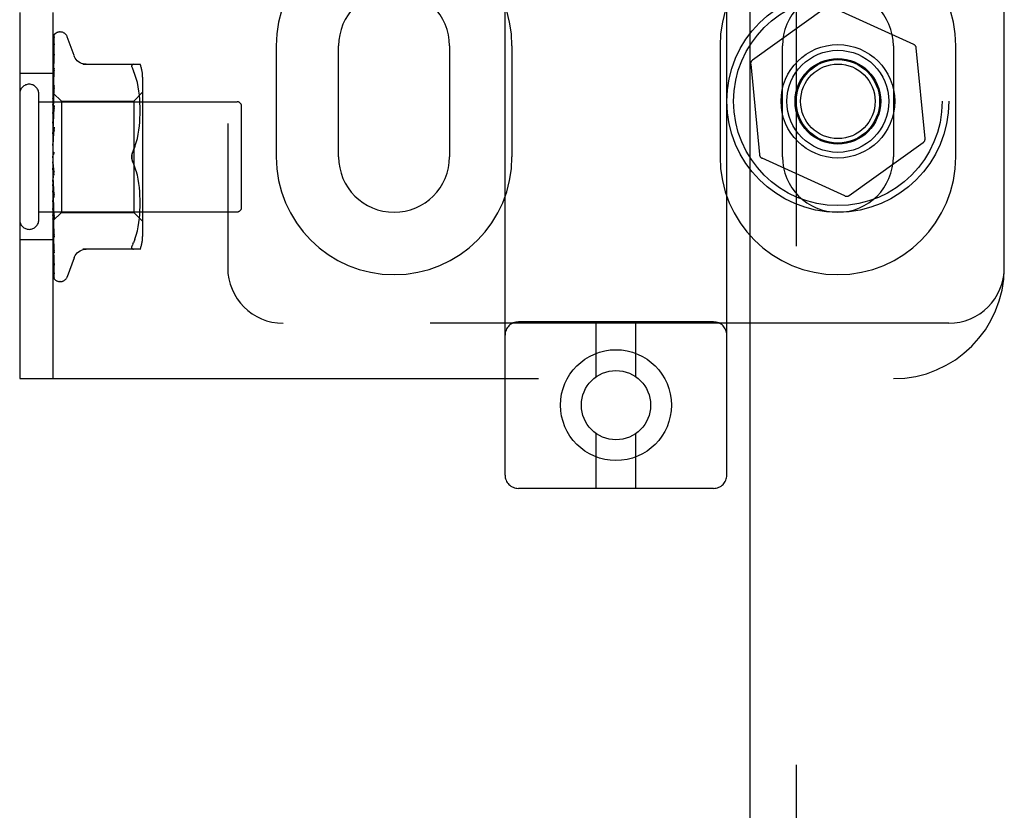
# Model space of a CAD drawing. Header units: inches. Extents: x 0 to 212, y 0 to 138.
# Tile 48 of 100: x 58.81 to 61.03, y 48.76 to 50.54. Entities that reach past the tile are written whole.
import ezdxf

# ---------------------------------------------------------------- set-up
doc = ezdxf.new("R2010")
doc.units = ezdxf.units.IN
doc.header["$LTSCALE"] = 11.6875
doc.header["$MEASUREMENT"] = 0
doc.linetypes.add('HIDDEN', pattern=[0.2, 0.1, -0.1])
doc.layers.add('DEFAULT_2', color=8, linetype='HIDDEN')
doc.layers.add('DOOR_ASSEMBLY', color=7, linetype='CONTINUOUS')

msp = doc.modelspace()

# ---------------------------------------------------------------- linework, layer by layer
at = {"layer": 'DEFAULT_2', "color": 8, "linetype": 'HIDDEN'}
for p, q in [((58.8112, 55.2318), (58.8112, 49.7318)), ((58.8862, 55.2318), (58.8862, 49.7318)), ((59.9049, 49.5146), (59.9049, 55.0151)), ((60.4049, 49.5146), (60.4049, 55.0151)), ((59.2799, 54.9818), (59.2799, 49.9818)), ((61.0299, 49.9818), (61.0299, 54.9818)), ((60.6293, 50.569), (60.4625, 50.4497)), ((60.8258, 50.4851), (60.6392, 50.5699)), ((58.887, 50.3726), (58.8888, 50.5001)), ((58.8905, 50.5086), (58.8905, 50.5085)), ((58.9027, 50.5131), (58.9019, 50.5131)), ((58.9337, 50.4598), (58.9184, 50.5021)), ((58.887, 50.3651), (58.8888, 50.486)), ((58.887, 50.3649), (58.8888, 50.4837)), ((58.8888, 50.486), (58.8889, 50.4867)), ((59.3893, 50.4818), (59.3893, 50.2318)), ((59.5299, 50.2318), (59.5299, 50.4818)), ((59.7799, 50.4818), (59.7799, 50.2318)), ((59.9206, 50.2318), (59.9206, 50.4818)), ((60.3893, 50.4818), (60.3893, 50.2318)), ((60.5299, 50.2318), (60.5299, 50.4818)), ((60.7799, 50.4818), (60.7799, 50.2318)), ((60.8515, 50.273), (60.8316, 50.477)), ((60.9206, 50.2318), (60.9206, 50.4818)), ((58.887, 50.3526), (58.8888, 50.4628)), ((58.887, 50.3523), (58.8888, 50.4594)), ((58.8889, 50.463), (58.8881, 50.4576)), ((58.8888, 50.4629), (58.8889, 50.463)), ((58.8888, 50.4628), (58.8888, 50.4629)), ((58.8888, 50.4594), (58.8889, 50.4596)), ((58.9535, 50.4402), (59.0827, 50.4402)), ((59.0673, 50.4402), (59.066, 50.44)), ((60.4584, 50.4406), (60.4783, 50.2366)), ((58.8862, 50.4193), (58.8112, 50.4193)), ((58.8868, 50.4131), (58.8862, 50.4071)), ((58.8876, 50.4207), (58.8868, 50.4131)), ((58.887, 50.3358), (58.8888, 50.4312)), ((58.887, 50.3354), (58.8888, 50.4269)), ((58.8888, 50.4312), (58.8888, 50.4312)), ((59.0709, 50.4171), (59.0673, 50.4256)), ((59.074, 50.4082), (59.0709, 50.4171)), ((59.0882, 50.4114), (59.0882, 50.0522)), ((58.887, 50.3152), (58.8888, 50.3924)), ((58.8888, 50.3924), (58.8888, 50.3922)), ((59.0765, 50.3989), (59.0739, 50.4083)), ((59.0785, 50.3893), (59.0765, 50.3989)), ((59.08, 50.3798), (59.0785, 50.3894)), ((58.8542, 50.0898), (58.8542, 50.3738)), ((58.8862, 50.376), (58.887, 50.3753)), ((58.8872, 50.3759), (58.8862, 50.3652)), ((58.8862, 50.3689), (58.887, 50.3651)), ((58.887, 50.3147), (58.8888, 50.3872)), ((58.887, 50.3753), (58.887, 50.3753)), ((58.887, 50.3753), (58.9052, 50.3571)), ((58.887, 50.3726), (58.887, 50.3728)), ((58.887, 50.3727), (58.887, 50.3727)), ((59.0682, 50.3571), (59.0882, 50.3771)), ((59.0811, 50.3704), (59.08, 50.3799)), ((59.0818, 50.3615), (59.0811, 50.3705)), ((58.8542, 50.3558), (59.3012, 50.3558)), ((58.8862, 50.3621), (58.887, 50.3649)), ((58.8862, 50.3579), (58.887, 50.3527)), ((58.8862, 50.348), (58.887, 50.3524)), ((58.8888, 50.3475), (58.8862, 50.3185)), ((58.887, 50.3649), (58.887, 50.3651)), ((58.887, 50.3651), (58.887, 50.3649)), ((58.887, 50.3523), (58.887, 50.3527)), ((58.887, 50.3526), (58.887, 50.3524)), ((58.887, 50.2915), (58.8888, 50.3477)), ((58.8888, 50.3477), (58.8888, 50.3475)), ((58.9052, 50.3571), (58.9052, 50.1066)), ((58.9052, 50.3571), (59.0682, 50.3571)), ((59.0682, 50.3571), (59.0682, 50.1066)), ((59.0823, 50.3529), (59.0818, 50.3616)), ((59.0826, 50.3445), (59.0823, 50.353)), ((59.0827, 50.3362), (59.0826, 50.3446)), ((59.3112, 50.1178), (59.3112, 50.3458)), ((58.8862, 50.3423), (58.887, 50.3359)), ((58.8862, 50.3297), (58.887, 50.3355)), ((58.8862, 50.3228), (58.887, 50.3153)), ((58.887, 50.291), (58.8888, 50.342)), ((58.887, 50.3354), (58.887, 50.3359)), ((58.887, 50.3358), (58.887, 50.3355)), ((59.0823, 50.3191), (59.0826, 50.3279)), ((59.0826, 50.3277), (59.0827, 50.3363)), ((58.8862, 50.3079), (58.887, 50.3148)), ((58.8862, 50.2999), (58.887, 50.2917)), ((58.887, 50.3147), (58.887, 50.3153)), ((58.887, 50.3152), (58.887, 50.3148)), ((59.0799, 50.2919), (59.0811, 50.3013)), ((59.081, 50.3012), (59.0818, 50.3105)), ((59.0818, 50.3103), (59.0823, 50.3193)), ((58.8888, 50.2986), (58.8862, 50.2687)), ((58.8862, 50.2833), (58.887, 50.2912)), ((58.887, 50.2656), (58.8888, 50.2988)), ((58.887, 50.265), (58.8888, 50.2926)), ((58.887, 50.291), (58.887, 50.2917)), ((58.887, 50.2915), (58.887, 50.2912)), ((58.8888, 50.2988), (58.8888, 50.2986)), ((59.0765, 50.2731), (59.0785, 50.2826)), ((59.0784, 50.2825), (59.08, 50.292)), ((58.8862, 50.2747), (58.887, 50.2659)), ((58.8862, 50.2569), (58.887, 50.2654)), ((58.887, 50.265), (58.887, 50.2659)), ((58.887, 50.2656), (58.887, 50.2654)), ((59.0709, 50.255), (59.0673, 50.2464)), ((59.074, 50.2639), (59.0765, 50.2732)), ((60.6806, 50.1447), (60.8474, 50.2639)), ((58.8862, 50.2478), (58.887, 50.2389)), ((58.8862, 50.2295), (58.887, 50.2384)), ((58.8862, 50.2353), (58.8864, 50.2357)), ((58.887, 50.2372), (58.8869, 50.237)), ((58.887, 50.2371), (58.8877, 50.2381)), ((58.8871, 50.2372), (58.887, 50.2372)), ((58.8888, 50.1905), (58.8862, 50.2204)), ((58.8862, 50.2023), (58.887, 50.2111)), ((59.0709, 50.2086), (59.0673, 50.2172)), ((60.6707, 50.1437), (60.4841, 50.2285)), ((58.8862, 50.1934), (58.887, 50.1851)), ((58.8888, 50.1969), (58.8878, 50.205)), ((59.074, 50.1997), (59.0709, 50.2087)), ((59.0765, 50.1905), (59.074, 50.1998)), ((59.0785, 50.1811), (59.0765, 50.1906)), ((58.8862, 50.1761), (58.887, 50.1846)), ((58.8888, 50.1402), (58.8862, 50.1697)), ((58.8862, 50.1678), (58.887, 50.1603)), ((58.8888, 50.1459), (58.887, 50.1854)), ((58.887, 50.1854), (58.887, 50.1846)), ((58.887, 50.1849), (58.887, 50.1851)), ((58.8888, 50.1399), (58.887, 50.1849)), ((59.08, 50.1716), (59.0784, 50.1812)), ((59.0811, 50.1623), (59.0799, 50.1718)), ((58.8862, 50.1519), (58.887, 50.1598)), ((58.8862, 50.1445), (58.887, 50.1381)), ((58.8888, 50.0984), (58.887, 50.1605)), ((58.887, 50.1605), (58.887, 50.1601)), ((58.887, 50.16), (58.887, 50.1603)), ((58.887, 50.1601), (58.887, 50.1598)), ((58.8888, 50.0929), (58.887, 50.16)), ((59.0818, 50.1532), (59.081, 50.1625)), ((59.0823, 50.1443), (59.0818, 50.1534)), ((59.0826, 50.1357), (59.0823, 50.1445)), ((58.8862, 50.1306), (58.887, 50.1377)), ((58.8862, 50.1243), (58.887, 50.1192)), ((58.8888, 50.0558), (58.887, 50.1382)), ((58.887, 50.1382), (58.887, 50.1377)), ((58.887, 50.1377), (58.887, 50.1381)), ((58.8888, 50.051), (58.887, 50.1377)), ((58.8888, 50.1402), (58.8888, 50.1399)), ((59.0827, 50.1273), (59.0826, 50.1359)), ((59.0826, 50.119), (59.0827, 50.1275)), ((58.8542, 50.1078), (59.3012, 50.1078)), ((58.8862, 50.1213), (58.8872, 50.1102)), ((58.8862, 50.113), (58.887, 50.1189)), ((58.8862, 50.1081), (58.887, 50.1044)), ((58.8862, 50.0876), (58.9052, 50.1066)), ((58.8862, 50.0997), (58.887, 50.1042)), ((58.8888, 50.0196), (58.887, 50.1193)), ((58.887, 50.1193), (58.887, 50.1189)), ((58.887, 50.1189), (58.887, 50.1192)), ((58.8888, 50.0157), (58.887, 50.1189)), ((58.8888, 49.991), (58.887, 50.1045)), ((58.887, 50.1045), (58.887, 50.1042)), ((58.887, 50.1042), (58.887, 50.1044)), ((58.8888, 49.9881), (58.887, 50.1042)), ((58.8872, 50.1102), (58.8888, 50.0932)), ((58.9052, 50.1066), (59.0682, 50.1066)), ((59.0682, 50.1066), (59.0882, 50.0866)), ((59.0811, 50.0932), (59.0818, 50.1021)), ((59.0818, 50.1021), (59.0823, 50.1108)), ((59.0823, 50.1107), (59.0826, 50.1192)), ((58.8862, 50.0911), (58.887, 50.0941)), ((58.8888, 49.9712), (58.887, 50.0943)), ((58.887, 50.0943), (58.887, 50.0941)), ((58.887, 50.0941), (58.887, 50.0942)), ((58.8888, 49.9694), (58.887, 50.0941)), ((58.8888, 49.9602), (58.887, 50.089)), ((58.887, 50.089), (58.887, 50.089)), ((58.887, 50.089), (58.887, 50.089)), ((58.8888, 50.0932), (58.8888, 50.0929)), ((59.0785, 50.0743), (59.08, 50.0838)), ((59.08, 50.0838), (59.0811, 50.0932)), ((58.8862, 50.0768), (58.8868, 50.0705)), ((58.8868, 50.0705), (58.8876, 50.0624)), ((58.8876, 50.0624), (58.8888, 50.0512)), ((59.0709, 50.0465), (59.074, 50.0554)), ((59.0739, 50.0553), (59.0765, 50.0648)), ((59.0765, 50.0647), (59.0785, 50.0743)), ((58.8862, 50.0443), (58.8112, 50.0443)), ((58.8888, 50.0512), (58.8888, 50.051)), ((59.066, 50.0353), (59.0651, 50.0329)), ((59.066, 50.0353), (59.0673, 50.0381)), ((59.0709, 50.0465), (59.0673, 50.0381)), ((58.8872, 50.0287), (58.8881, 50.0217)), ((58.8881, 50.0217), (58.8888, 50.0156)), ((58.8888, 50.0198), (58.8888, 50.0195)), ((58.8888, 50.0156), (58.8888, 50.0157)), ((59.0827, 50.0235), (58.9535, 50.0235)), ((58.9337, 50.0038), (58.9184, 49.9615)), ((58.8889, 49.9877), (58.8888, 49.9881)), ((58.9027, 49.9506), (58.9019, 49.9506)), ((60.9049, 49.8568), (59.4049, 49.8568)), ((60.3749, 49.8596), (59.9349, 49.8596)), ((60.1099, 49.7359), (60.1099, 49.8596)), ((60.1999, 49.7359), (60.1999, 49.8596)), ((58.8112, 49.7318), (60.7799, 49.7318)), ((60.1099, 49.4846), (60.1099, 49.6084)), ((60.1999, 49.4846), (60.1999, 49.6084)), ((60.3749, 49.4846), (59.9349, 49.4846))]:
    msp.add_line(p, q, dxfattribs=at)
for points in [[(58.8906, 50.5087), (58.8898, 50.5079), (58.889, 50.5068), (58.8882, 50.5056), (58.8877, 50.5044), (58.8871, 50.5032), (58.8867, 50.5019), (58.8862, 50.5004)], [(58.8905, 50.5085), (58.8904, 50.5084), (58.8903, 50.5083), (58.8902, 50.5082), (58.8901, 50.5081), (58.8899, 50.508), (58.8898, 50.5078), (58.8896, 50.5076), (58.8895, 50.5075), (58.8893, 50.5073), (58.8892, 50.5071), (58.889, 50.5069), (58.8888, 50.5066), (58.8886, 50.5064), (58.8885, 50.5062), (58.8883, 50.5059), (58.8881, 50.5056), (58.8879, 50.5054), (58.8877, 50.5051), (58.8876, 50.5048), (58.8874, 50.5045), (58.8872, 50.5042), (58.8871, 50.5038), (58.8869, 50.5035), (58.8867, 50.5032), (58.8866, 50.5028), (58.8864, 50.5025), (58.8863, 50.5021), (58.8862, 50.5019)], [(58.8891, 50.5018), (58.8888, 50.5007), (58.8883, 50.499), (58.8878, 50.4973), (58.8874, 50.4955), (58.8869, 50.4937), (58.8865, 50.4917), (58.8862, 50.4901)], [(58.8885, 50.4997), (58.8883, 50.4992), (58.8879, 50.4987), (58.8876, 50.4982), (58.8873, 50.4975), (58.887, 50.4969), (58.8867, 50.4962), (58.8864, 50.4955), (58.8862, 50.4949)], [(58.887, 50.3753), (58.8888, 50.5044), (58.8889, 50.5048), (58.8889, 50.5052), (58.889, 50.5056), (58.8891, 50.5059), (58.8892, 50.5063), (58.8893, 50.5066), (58.8894, 50.507), (58.8896, 50.5073), (58.8897, 50.5075), (58.8899, 50.5078), (58.8901, 50.508), (58.8902, 50.5083), (58.8904, 50.5084), (58.8905, 50.5085), (58.8905, 50.5085), (58.8905, 50.5086)], [(58.8893, 50.5009), (58.8893, 50.5009), (58.8893, 50.5009), (58.8892, 50.5008), (58.889, 50.5005), (58.8885, 50.4997)], [(58.8888, 50.5001), (58.8889, 50.5006), (58.889, 50.5012), (58.8891, 50.5017), (58.8891, 50.5018)], [(58.8888, 50.4989), (58.8889, 50.4993), (58.8889, 50.4998), (58.889, 50.5003), (58.8892, 50.5006), (58.8893, 50.5009), (58.8893, 50.5009)], [(58.8889, 50.4867), (58.8886, 50.4851), (58.8881, 50.4826), (58.8877, 50.4802), (58.8873, 50.4776), (58.8869, 50.4751), (58.8865, 50.4725), (58.8862, 50.4706)], [(58.8879, 50.4825), (58.8877, 50.482), (58.8873, 50.4813), (58.887, 50.4807), (58.8867, 50.48), (58.8864, 50.4792), (58.8862, 50.4786)], [(58.8889, 50.4845), (58.8889, 50.4845), (58.889, 50.4846), (58.8889, 50.4845), (58.8888, 50.4843), (58.8887, 50.484), (58.8885, 50.4836), (58.8879, 50.4825)], [(58.8888, 50.4837), (58.8889, 50.484), (58.8889, 50.4843), (58.8889, 50.4845)], [(58.8889, 50.4596), (58.8888, 50.4595), (58.8888, 50.4594), (58.8887, 50.459), (58.8885, 50.4586), (58.8882, 50.458), (58.888, 50.4574), (58.8876, 50.4568), (58.8873, 50.4561), (58.887, 50.4553), (58.8866, 50.4544), (58.8863, 50.4535), (58.8862, 50.4533)], [(58.8881, 50.4576), (58.8876, 50.4544), (58.8872, 50.4511), (58.8868, 50.4479), (58.8864, 50.4447), (58.8862, 50.4426)], [(58.9613, 50.4402), (58.9577, 50.4404), (58.954, 50.4411), (58.9504, 50.4423), (58.9471, 50.4439), (58.9439, 50.4459), (58.941, 50.4484), (58.9385, 50.4511), (58.9364, 50.4542), (58.9347, 50.4574), (58.9339, 50.4593)], [(59.064, 50.4347), (59.0638, 50.4362), (59.064, 50.4376), (59.0644, 50.4386), (59.0651, 50.4394), (59.066, 50.44)], [(59.064, 50.4347), (59.0644, 50.4329), (59.0651, 50.4308), (59.066, 50.4283), (59.0673, 50.4256)], [(58.8871, 50.4223), (58.8867, 50.4216), (58.8864, 50.4207), (58.8862, 50.4202)], [(58.8888, 50.4269), (58.8888, 50.4268), (58.8888, 50.4265), (58.8887, 50.4262), (58.8885, 50.4257), (58.8883, 50.4251), (58.8881, 50.4245), (58.8877, 50.4238), (58.8871, 50.4223)], [(58.8888, 50.4312), (58.8885, 50.4284), (58.8876, 50.4207)], [(58.8888, 50.3922), (58.8885, 50.389), (58.8872, 50.3759)], [(58.8877, 50.3837), (58.887, 50.3821), (58.8866, 50.3813), (58.8863, 50.3805), (58.8862, 50.3803)], [(58.8862, 50.3758), (58.8864, 50.3757), (58.8866, 50.3756), (58.8868, 50.3755), (58.887, 50.3753)], [(58.8862, 50.3749), (58.8864, 50.3744), (58.8866, 50.3739), (58.8868, 50.3734), (58.887, 50.3728)], [(58.8862, 50.3741), (58.8865, 50.3737), (58.8867, 50.3734), (58.8868, 50.3731), (58.8869, 50.3729), (58.887, 50.3728), (58.887, 50.3727)], [(58.8862, 50.3728), (58.8865, 50.3726), (58.8867, 50.3726), (58.8868, 50.3725), (58.8869, 50.3725), (58.887, 50.3726)], [(58.8862, 50.3714), (58.8864, 50.3718), (58.8866, 50.3721), (58.8868, 50.3724), (58.887, 50.3727)], [(58.8862, 50.3669), (58.8865, 50.3665), (58.8867, 50.3661), (58.8868, 50.3657), (58.8869, 50.3654), (58.887, 50.3651), (58.887, 50.3651)], [(58.8888, 50.3873), (58.8888, 50.3869), (58.8887, 50.3865), (58.8886, 50.3859), (58.8883, 50.3852), (58.8881, 50.3845), (58.8877, 50.3837)], [(58.8862, 50.3645), (58.8865, 50.3644), (58.8867, 50.3645), (58.8868, 50.3645), (58.8869, 50.3647), (58.887, 50.3649)], [(58.8862, 50.3549), (58.8865, 50.3544), (58.8867, 50.3539), (58.8868, 50.3535), (58.8869, 50.3531), (58.887, 50.3527), (58.887, 50.3526)], [(58.8862, 50.3513), (58.8865, 50.3514), (58.8867, 50.3516), (58.8868, 50.3518), (58.8869, 50.352), (58.887, 50.3523)], [(58.8862, 50.3385), (58.8865, 50.3379), (58.8867, 50.3374), (58.8868, 50.3368), (58.8869, 50.3363), (58.887, 50.3359), (58.887, 50.3358)], [(58.8875, 50.3379), (58.8868, 50.3365), (58.8865, 50.3358), (58.8862, 50.3352)], [(58.8862, 50.3339), (58.8865, 50.3341), (58.8867, 50.3343), (58.8868, 50.3347), (58.8869, 50.335), (58.887, 50.3354)], [(58.8888, 50.342), (58.8888, 50.3419), (58.8888, 50.3413), (58.8886, 50.3407), (58.8884, 50.34), (58.8881, 50.3393), (58.8878, 50.3386), (58.8875, 50.3379)], [(58.8862, 50.3182), (58.8865, 50.3176), (58.8867, 50.317), (58.8868, 50.3164), (58.8869, 50.3158), (58.887, 50.3153), (58.887, 50.3152)], [(58.8862, 50.3128), (58.8865, 50.3131), (58.8867, 50.3134), (58.8868, 50.3138), (58.8869, 50.3143), (58.887, 50.3147)], [(58.8862, 50.2948), (58.8865, 50.2941), (58.8867, 50.2935), (58.8868, 50.2929), (58.8869, 50.2923), (58.887, 50.2917), (58.887, 50.2915)], [(58.8862, 50.2887), (58.8865, 50.2891), (58.8867, 50.2895), (58.8868, 50.29), (58.8869, 50.2906), (58.887, 50.291)], [(58.8866, 50.2873), (58.8863, 50.2868), (58.8862, 50.2865)], [(58.8888, 50.2926), (58.8888, 50.2925), (58.8887, 50.2919), (58.8886, 50.2912), (58.8883, 50.2905), (58.8881, 50.2899), (58.8878, 50.2893), (58.8875, 50.2888), (58.8872, 50.2883), (58.8866, 50.2873)], [(58.8862, 50.2691), (58.8865, 50.2685), (58.8867, 50.2678), (58.8868, 50.2672), (58.8869, 50.2666), (58.887, 50.266), (58.887, 50.2656)], [(58.8862, 50.2626), (58.8865, 50.2631), (58.8867, 50.2636), (58.8868, 50.2641), (58.8869, 50.2647), (58.887, 50.265)], [(59.0673, 50.2464), (59.0709, 50.255), (59.074, 50.2639)], [(58.8862, 50.242), (58.8865, 50.2414), (58.8867, 50.2408), (58.8868, 50.2402), (58.8869, 50.2396), (58.887, 50.239), (58.887, 50.2384)], [(58.8869, 50.237), (58.8868, 50.237), (58.8867, 50.2369), (58.8867, 50.2368), (58.8865, 50.2366), (58.8864, 50.2365), (58.8863, 50.2363), (58.8862, 50.2362)], [(58.8864, 50.2357), (58.8865, 50.2359), (58.8867, 50.2365), (58.8868, 50.2371), (58.8869, 50.2377), (58.887, 50.2383), (58.887, 50.2389)], [(58.8864, 50.2357), (58.8866, 50.2361), (58.8868, 50.2366), (58.8871, 50.237), (58.8873, 50.2374), (58.8875, 50.2378), (58.8877, 50.2381)], [(58.8877, 50.2381), (58.8877, 50.238), (58.8876, 50.2379), (58.8875, 50.2378), (58.8875, 50.2377), (58.8874, 50.2376), (58.8873, 50.2375), (58.8873, 50.2375), (58.8872, 50.2374), (58.8871, 50.2373), (58.8871, 50.2373), (58.8871, 50.2372)], [(58.8877, 50.2381), (58.888, 50.2384), (58.8882, 50.2389), (58.8884, 50.2393), (58.8886, 50.2398), (58.8887, 50.2404), (58.8888, 50.241), (58.8888, 50.2416), (58.8888, 50.2422)], [(59.0673, 50.2464), (59.0662, 50.244), (59.0654, 50.2416), (59.0647, 50.2391), (59.0642, 50.2366), (59.0639, 50.2342), (59.0638, 50.2318)], [(59.0638, 50.2318), (59.0639, 50.2337), (59.0641, 50.2357), (59.0644, 50.2376), (59.0648, 50.2395)], [(59.0653, 50.2414), (59.0659, 50.2431), (59.0666, 50.2448), (59.0673, 50.2464)], [(58.8862, 50.2146), (58.8865, 50.2141), (58.8867, 50.2135), (58.8868, 50.213), (58.8869, 50.2124)], [(58.8862, 50.208), (58.8865, 50.2086), (58.8867, 50.2092), (58.8868, 50.2098), (58.8869, 50.2104), (58.887, 50.2111), (58.887, 50.2117)], [(58.8869, 50.2124), (58.887, 50.2117), (58.887, 50.2111)], [(58.8878, 50.205), (58.8872, 50.2101), (58.8869, 50.2124)], [(59.0638, 50.2318), (59.0639, 50.2294), (59.0642, 50.227), (59.0647, 50.2245), (59.0654, 50.222), (59.0662, 50.2196), (59.0673, 50.2172)], [(59.0648, 50.2242), (59.0644, 50.2257), (59.0642, 50.2273), (59.064, 50.2288), (59.0639, 50.2303), (59.0638, 50.2318)], [(59.0673, 50.2172), (59.0667, 50.2185), (59.0662, 50.2198), (59.0657, 50.2212), (59.0652, 50.2227)], [(58.8862, 50.2022), (58.8863, 50.2021), (58.8865, 50.2017), (58.8868, 50.2013), (58.887, 50.201), (58.8873, 50.2006), (58.8876, 50.2002), (58.8878, 50.1997), (58.8881, 50.1992), (58.8884, 50.1986), (58.8886, 50.1979), (58.8887, 50.1973), (58.8888, 50.1968)], [(58.8862, 50.1878), (58.8865, 50.1874), (58.8867, 50.1869), (58.8868, 50.1864), (58.8869, 50.1858), (58.887, 50.1854)], [(58.8862, 50.1815), (58.8865, 50.1821), (58.8867, 50.1827), (58.8868, 50.1834), (58.8869, 50.184), (58.887, 50.1846), (58.887, 50.1849)], [(58.8862, 50.1626), (58.8865, 50.1623), (58.8867, 50.1619), (58.8868, 50.1615), (58.8869, 50.1611), (58.887, 50.1606), (58.887, 50.1605)], [(58.8862, 50.1568), (58.8865, 50.1574), (58.8867, 50.1581), (58.8868, 50.1587), (58.8869, 50.1592), (58.887, 50.1598), (58.887, 50.16)], [(58.8862, 50.1525), (58.8863, 50.1523), (58.8866, 50.1517), (58.8869, 50.1511), (58.8872, 50.1505), (58.8876, 50.1499), (58.8879, 50.1492), (58.8882, 50.1486), (58.8884, 50.1479), (58.8886, 50.1472), (58.8888, 50.1465), (58.8888, 50.1459)], [(58.8862, 50.1399), (58.8865, 50.1397), (58.8867, 50.1393), (58.8868, 50.139), (58.8869, 50.1386), (58.887, 50.1382)], [(58.8862, 50.1349), (58.8865, 50.1355), (58.8867, 50.136), (58.8868, 50.1366), (58.8869, 50.1371), (58.887, 50.1376), (58.887, 50.1377)], [(58.8862, 50.1205), (58.8865, 50.1204), (58.8867, 50.1202), (58.8868, 50.1199), (58.8869, 50.1196), (58.887, 50.1193)], [(58.8862, 50.1164), (58.8865, 50.117), (58.8867, 50.1175), (58.8868, 50.118), (58.8869, 50.1184), (58.887, 50.1188), (58.887, 50.1189)], [(58.8862, 50.1053), (58.8865, 50.1045), (58.8869, 50.1038)], [(58.8862, 50.1052), (58.8865, 50.1051), (58.8867, 50.1051), (58.8868, 50.1049), (58.8869, 50.1047), (58.887, 50.1045)], [(58.8862, 50.1021), (58.8865, 50.1026), (58.8867, 50.1031), (58.8868, 50.1035), (58.8869, 50.1038), (58.887, 50.1041), (58.887, 50.1042)], [(58.8869, 50.1038), (58.8876, 50.1023), (58.8879, 50.1016), (58.8882, 50.1008), (58.8885, 50.1002), (58.8887, 50.0995), (58.8888, 50.099), (58.8888, 50.0985), (58.8888, 50.0984)], [(58.8862, 50.0963), (58.8864, 50.0957), (58.8866, 50.0952), (58.8868, 50.0947), (58.887, 50.0942)], [(58.8862, 50.0944), (58.8865, 50.0945), (58.8867, 50.0945), (58.8868, 50.0945), (58.8869, 50.0944), (58.887, 50.0943)], [(58.8862, 50.0925), (58.8865, 50.0929), (58.8867, 50.0933), (58.8868, 50.0936), (58.8869, 50.0939), (58.887, 50.0941), (58.887, 50.0941)], [(58.8862, 50.0894), (58.8864, 50.0892), (58.8866, 50.0891), (58.8868, 50.0891), (58.887, 50.089)], [(58.8862, 50.0886), (58.8865, 50.0888), (58.8867, 50.0889), (58.8868, 50.089), (58.8869, 50.0891), (58.887, 50.089), (58.887, 50.089)], [(58.8862, 50.0876), (58.8864, 50.0879), (58.8866, 50.0882), (58.8868, 50.0886), (58.887, 50.089)], [(58.8862, 50.0879), (58.8865, 50.0883), (58.8867, 50.0885), (58.8868, 50.0887), (58.8869, 50.0889), (58.887, 50.089), (58.887, 50.089)], [(58.8862, 50.0626), (58.8864, 50.0622), (58.8867, 50.0614), (58.887, 50.0606), (58.8877, 50.0592)], [(58.8877, 50.0592), (58.888, 50.0585), (58.8883, 50.0578), (58.8885, 50.0572), (58.8887, 50.0567), (58.8888, 50.0563), (58.8888, 50.056), (58.8888, 50.0558)], [(58.8862, 50.0379), (58.8864, 50.0358), (58.8872, 50.0287)], [(59.064, 50.0261), (59.0638, 50.0274), (59.064, 50.029), (59.0644, 50.0308), (59.0651, 50.0329)], [(58.8862, 50.026), (58.8864, 50.0253), (58.8868, 50.0244), (58.8871, 50.0236), (58.8875, 50.0228), (58.8878, 50.0221), (58.8881, 50.0215), (58.8884, 50.0209), (58.8886, 50.0203), (58.8887, 50.0199), (58.8888, 50.0198)], [(58.9339, 50.0043), (58.9347, 50.0062), (58.9364, 50.0095), (58.9385, 50.0125), (58.941, 50.0153), (58.9439, 50.0177), (58.9471, 50.0198), (58.9504, 50.0214), (58.954, 50.0226), (58.9577, 50.0233), (58.9613, 50.0235)], [(59.064, 50.0261), (59.0644, 50.025), (59.0651, 50.0242), (59.066, 50.0237), (59.0673, 50.0235)], [(58.8862, 50.006), (58.8864, 50.0041), (58.8868, 50.0011), (58.8872, 49.9982), (58.8877, 49.9953), (58.8881, 49.9925), (58.8886, 49.9897), (58.8889, 49.9877)], [(58.8862, 49.9966), (58.8864, 49.9961), (58.8867, 49.9953), (58.887, 49.9945), (58.8874, 49.9938), (58.8877, 49.9931), (58.8883, 49.9919)], [(58.8883, 49.9919), (58.8885, 49.9915), (58.8887, 49.9911), (58.8888, 49.9908), (58.8888, 49.9906)], [(58.8888, 49.9906), (58.8889, 49.9906), (58.8889, 49.9905), (58.8889, 49.9906), (58.8889, 49.9908), (58.8888, 49.991)], [(58.8862, 49.9822), (58.8865, 49.9805), (58.8869, 49.9782), (58.8873, 49.9759), (58.8877, 49.9738), (58.8882, 49.9717), (58.8886, 49.9697), (58.889, 49.9683)], [(58.8862, 49.9758), (58.8863, 49.9755), (58.8865, 49.9748), (58.8868, 49.9742), (58.8871, 49.9735), (58.8874, 49.9729), (58.8877, 49.9724), (58.888, 49.9718), (58.8882, 49.9714), (58.8887, 49.9705)], [(58.8862, 49.9673), (58.8866, 49.9656), (58.887, 49.964), (58.8875, 49.9625), (58.888, 49.961), (58.8885, 49.9596), (58.8891, 49.9583), (58.8895, 49.9575)], [(58.8887, 49.9705), (58.8889, 49.9702), (58.889, 49.97)], [(58.889, 49.97), (58.889, 49.9699), (58.8891, 49.9698), (58.8891, 49.9698), (58.8891, 49.9699), (58.889, 49.9701), (58.8889, 49.9705), (58.8889, 49.9709), (58.8888, 49.9712)], [(58.889, 49.9683), (58.8889, 49.9685), (58.8889, 49.969), (58.8888, 49.9694)], [(58.8862, 49.964), (58.8863, 49.9638), (58.8865, 49.9632), (58.8868, 49.9625), (58.8871, 49.9619), (58.8874, 49.9613), (58.8877, 49.9608), (58.888, 49.9603), (58.8883, 49.9598), (58.8886, 49.9593), (58.8889, 49.9589), (58.8891, 49.9586), (58.8896, 49.958)], [(58.8862, 49.9616), (58.8866, 49.9606), (58.887, 49.9598), (58.887, 49.9596)], [(58.8896, 49.958), (58.8896, 49.9579), (58.8897, 49.9579), (58.8896, 49.9579), (58.8895, 49.9581), (58.8894, 49.9583), (58.8892, 49.9587), (58.8891, 49.9592), (58.8889, 49.9598), (58.8889, 49.9604), (58.8888, 49.9608)], [(58.8895, 49.9575), (58.8894, 49.9578), (58.8892, 49.9583), (58.889, 49.9589), (58.8889, 49.9596), (58.8888, 49.9602)]]:
    msp.add_lwpolyline(points, dxfattribs=at)
for centre, radius in [((60.6549, 50.3568), 0.25), ((60.6549, 50.3568), 0.235), ((60.6549, 50.3568), 0.128), ((60.6549, 50.3568), 0.115), ((60.6549, 50.3568), 0.0965), ((60.6549, 50.3568), 0.095), ((60.6549, 50.3568), 0.094), ((60.6549, 50.3568), 0.084), ((60.1549, 49.6721), 0.125), ((60.1549, 49.6721), 0.078)]:
    msp.add_circle(centre, radius, dxfattribs=at)
for centre, radius, start, end in [((59.6549, 50.4818), 0.2656, 0, 180), ((60.6549, 50.4818), 0.2656, 0, 180), ((59.6549, 50.4818), 0.125, 0, 180), ((60.6549, 50.4818), 0.125, 0, 180), ((58.9019, 50.4964), 0.0167, 90, 132.2353), ((58.9027, 50.4964), 0.0167, 20, 90), ((60.8217, 50.476), 0.01, 5.5657, 65.5614), ((59.0106, 50.4114), 0.0776, 0, 22.0761), ((60.4683, 50.4416), 0.01, 125.5663, 185.5612), ((58.8327, 50.3738), 0.0215, 360, 180), ((59.3012, 50.3458), 0.01, 360, 90), ((60.8415, 50.272), 0.01, 305.5663, 5.5612), ((60.4882, 50.2376), 0.01, 185.5657, 245.5614), ((59.6549, 50.2318), 0.2656, 180, 360), ((59.6549, 50.2318), 0.125, 180, 360), ((60.6549, 50.2318), 0.2656, 180, 360), ((60.6549, 50.2318), 0.125, 180, 360), ((60.6748, 50.1528), 0.01, 245.566, 305.5618), ((59.3012, 50.1178), 0.01, 270, 0), ((58.8327, 50.0898), 0.0215, 180, 0), ((59.0106, 50.0522), 0.0776, 337.9239, 360), ((59.4049, 49.9818), 0.125, 180, 270), ((60.7799, 49.9818), 0.25, 270, 360), ((60.9049, 49.9818), 0.125, 270, 360), ((58.9019, 49.9672), 0.0167, 207.1488, 270), ((58.9027, 49.9672), 0.0167, 270, 340), ((59.9349, 49.8296), 0.03, 90, 180), ((60.3749, 49.8296), 0.03, 0, 90), ((59.9349, 49.5146), 0.03, 180, 270), ((60.3749, 49.5146), 0.03, 270, 360)]:
    msp.add_arc(centre, radius, start, end, dxfattribs=at)
at = {"layer": 'DOOR_ASSEMBLY', "color": 8, "linetype": 'HIDDEN'}
msp.add_line((60.5612, 62.8868), (60.5612, 42.0768), dxfattribs=at)
at = {"layer": 'DOOR_ASSEMBLY', "color": 3, "linetype": 'Continuous'}
msp.add_line((60.4572, 42.2318), (60.4572, 62.7318), dxfattribs=at)

doc.saveas('drawing.dxf')
